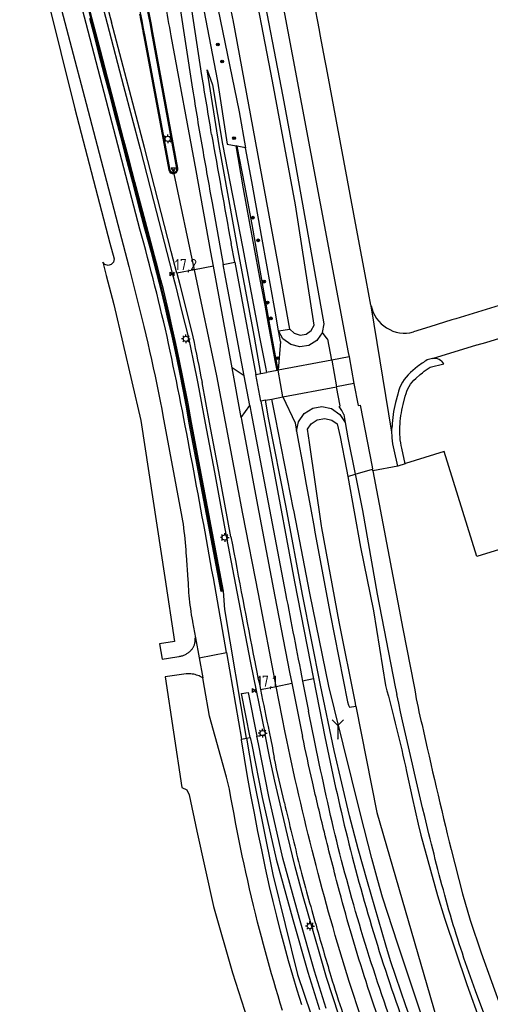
# Model space of a CAD drawing. Header units: metres. Extents: x 121613 to 124518, y 449573 to 453879.
# Tile 16 of 71: x 123675 to 123781, y 450593 to 450815. Entities that reach past the tile are written whole.
import ezdxf

# ---------------------------------------------------------------- set-up
doc = ezdxf.new("R2010")
doc.units = ezdxf.units.M
doc.header["$LTSCALE"] = 4
doc.layers.get('0').update_dxf_attribs({"linetype": 'CONTINUOUS'})
for name, color, linetype in [('G_BTD', 3, 'CONTINUOUS'), ('G_OTD', 32, 'CONTINUOUS'), ('G_OWG', 6, 'CONTINUOUS'), ('G_OWT', 6, 'CONTINUOUS'), ('G_WGD', 7, 'CONTINUOUS'), ('G_WGI', 1, 'CONTINUOUS'), ('G_WTD', 5, 'CONTINUOUS'), ('LVGO', 3, 'CONTINUOUS'), ('PPALHM', 10, 'CONTINUOUS'), ('PVGO', 102, 'CONTINUOUS')]:
    doc.layers.add(name, color=color, linetype=linetype)
doc.layers.add('PBRD', color=7, linetype='CONTINUOUS', true_color=0xbd2877)
doc.layers.add('PPAL', color=7, linetype='CONTINUOUS', true_color=0xbd2877)
doc.styles.add('ISO', font='ISO')
doc.linetypes.add('HAAG', pattern='A,0.25,-0.25,[151,BLOK.SHX,S=0.25,R=0,X=0,Y=0],-0.25,0.25', length=1)

# ---------------------------------------------------------------- blocks, each defined once
blk = doc.blocks.new('lichtmast')
at = {"color": 0}
for p, q in [((-0.6, 0), (-1, 0)), ((-0.71, 0.71), (-0.42, 0.42)), ((0, 0.6), (0, 1)), ((0.42, 0.42), (0.71, 0.71)), ((0.6, 0), (1, 0)), ((-0.42, -0.42), (-0.71, -0.71)), ((0, -0.6), (0, -1)), ((0.42, -0.42), (0.71, -0.71))]:
    blk.add_line(p, q, dxfattribs=at)
blk.add_circle((0, 0), 0.6, dxfattribs=at)
blk = doc.blocks.new('boom')
at = {"color": 0}
for radius in [0.315, 0.225, 0.135]:
    blk.add_circle((0, 0), radius, dxfattribs=at)
blk = doc.blocks.new('verkeersbord-pl')
at = {"linetype": 'Continuous'}
blk.add_circle((0, 0), 0.03, dxfattribs=at)
blk = doc.blocks.new('verkeersbord')
at = {"color": 0}
for p, q in [((0.5, 0.32), (-0.5, 0.32)), ((-0.5, 0.32), (0, -0.6)), ((0, -0.6), (0.5, 0.32))]:
    blk.add_line(p, q, dxfattribs=at)
blk = doc.blocks.new('wegwijzer')
at = {"color": 0}
for q in [(-0.424, 1.424), (0.424, 1.424), (0, 0)]:
    blk.add_line((0, 1), q, dxfattribs=at)
blk = doc.blocks.new('kilometerpaal')
at = {"color": 0}
for p, q in [((-0.44, 0.44), (0.44, -0.44)), ((-0.44, -0.44), (-0.44, 0.44)), ((0.44, 0.44), (-0.44, -0.44)), ((0.44, -0.44), (0.44, 0.44))]:
    blk.add_line(p, q, dxfattribs=at)
at = {"color": 0, "style": 'ISO'}
blk.add_attdef('KILOMETERPAAL', (0.59, 0.87), '', height=2.5, dxfattribs=at)

msp = doc.modelspace()

# ---------------------------------------------------------------- linework, layer by layer
at = {"layer": 'G_BTD', "linetype": 'Continuous', "transparency": 33554687}
for points in [[(123681.184, 450820.078), (123687.536, 450794.626), (123695.422, 450764.38), (123696.358, 450760.782), (123696.222, 450760.068), (123695.707, 450759.514), (123695.025, 450759.326), (123694.299, 450759.537), (123693.815, 450760.081), (123694.611, 450757.077), (123696.327, 450750.526), (123702.39, 450724.359), (123707.8, 450688.946), (123709.997, 450674.559), (123706.649, 450674.047), (123707.186, 450670.529), (123710.525, 450671.104), (123711.049, 450671.194), (123711.233, 450671.221), (123711.417, 450671.255), (123711.598, 450671.297), (123711.778, 450671.347), (123711.955, 450671.405), (123712.129, 450671.47), (123712.301, 450671.543), (123712.469, 450671.623), (123712.634, 450671.71), (123712.795, 450671.804), (123712.951, 450671.905), (123713.104, 450672.013), (123713.251, 450672.127), (123713.393, 450672.247), (123713.53, 450672.373), (123713.662, 450672.505), (123713.737, 450672.586), (123713.847, 450672.703), (123713.951, 450672.826), (123714.049, 450672.954), (123714.14, 450673.086), (123714.225, 450673.223), (123714.303, 450673.364), (123714.374, 450673.508), (123714.437, 450673.656), (123714.493, 450673.807), (123714.541, 450673.96), (123714.582, 450674.116), (123714.615, 450674.273), (123714.64, 450674.432), (123714.657, 450674.592), (123714.667, 450674.753), (123714.668, 450674.914), (123714.661, 450675.075), (123714.646, 450675.235), (123714.631, 450675.347), (123714.738, 450675.402)], [(123721.037, 450685.89), (123717.428, 450704.919), (123713.823, 450723.89), (123713.051, 450728.167), (123711.895, 450734.164), (123711.149, 450737.814), (123710.312, 450741.73), (123709.422, 450745.717), (123708.783, 450748.476), (123707.481, 450753.865), (123706.93, 450756.058), (123706.175, 450758.994), (123705.514, 450761.493), (123704.35, 450765.759), (123703.13, 450770.3), (123702.024, 450774.512), (123701.068, 450778.153), (123699.765, 450783.111), (123698.591, 450787.581), (123697.364, 450792.255), (123695.872, 450797.958), (123694.897, 450801.686), (123693.301, 450807.79), (123691.748, 450813.729), (123690.405, 450818.857)], [(123733.359, 450735.731), (123732.008, 450743.033), (123731.091, 450748.026), (123729.3, 450758.282), (123727.51, 450768.538), (123725.824, 450777.375), (123724.138, 450786.212)], [(123733.868, 450742.167), (123733.445, 450744.597)], [(123733.868, 450742.167), (123733.359, 450735.731)], [(123744.408, 450742.809), (123743.341, 450744.188)], [(123745.443, 450737.964), (123744.562, 450742.722), (123744.408, 450742.809)], [(123733.356, 450735.687), (123733.359, 450735.731)], [(123747.109, 450727.493), (123747.342, 450727.705), (123746.554, 450731.964)], [(123748.147, 450725.701), (123748.467, 450723.941)], [(123750.776, 450712.257), (123754.662, 450713.381)], [(123716.363, 450666.326), (123716.092, 450666.487), (123715.813, 450666.633), (123715.527, 450666.765), (123715.235, 450666.883), (123714.938, 450666.985), (123714.635, 450667.072), (123714.329, 450667.144), (123714.019, 450667.2), (123713.707, 450667.24), (123713.393, 450667.265), (123713.078, 450667.273), (123712.763, 450667.266), (123712.631, 450667.258), (123707.876, 450666.577), (123711.631, 450641.645), (123712.776, 450641.085), (123713.318, 450640.003), (123715.06, 450631.76), (123718.81, 450614.77), (123723.1, 450599.87), (123727.79, 450585.1)], [(123727.083, 450652.895), (123725.105, 450662.787), (123726.609, 450663.017), (123728.571, 450653.206)]]:
    msp.add_lwpolyline(points, dxfattribs=at)
msp.add_lwpolyline([(123748.147, 450725.701, 0.0891215), (123747.109, 450727.493)], format="xyb", dxfattribs=at)
at = {"layer": 'G_OTD', "linetype": 'Continuous', "transparency": 33554687}
for points in [[(123908.079, 450703.689), (123909.029, 450703.175), (123917.259, 450705.69), (123916.298, 450708.981), (123916.116, 450709.524), (123915.286, 450712.003), (123915.086, 450712.599), (123914.086, 450716.258), (123910.253, 450728.443), (123908.703, 450733.818), (123907.322, 450733.408), (123899.71, 450731.15), (123835.501, 450711.341), (123778.146, 450693.707), (123770.807, 450717.365), (123762.091, 450714.645), (123762.006, 450714.618)], [(123754.725, 450713.05), (123761.47, 450677.371), (123764.04, 450664.396), (123764.168, 450663.633)], [(123772.362, 450627.638), (123774.964, 450617.634), (123776.686, 450611.724), (123779.122, 450604.371), (123783.808, 450591.422), (123788.051, 450580.343), (123791.081, 450573.011), (123794.346, 450565.066), (123799.57, 450554.611), (123806.069, 450541.604), (123813.958, 450525.813), (123822.788, 450509.539), (123826.572, 450502.445)]]:
    msp.add_lwpolyline(points, dxfattribs=at)
for points in [[(123764.168, 450663.633, 0.0179673), (123765.812, 450655.736)], [(123765.812, 450655.736, 0.0052633), (123772.362, 450627.638)]]:
    msp.add_lwpolyline(points, format="xyb", dxfattribs=at)
at = {"layer": 'G_OWG', "linetype": 'Continuous', "transparency": 33554687}
for points in [[(123687.015, 450831.686), (123689.952, 450832.443), (123690.241, 450831.318), (123694.814, 450813.908), (123698.533, 450799.768), (123702.252, 450785.629), (123705.271, 450773.918), (123708.29, 450762.207), (123709.475, 450757.619), (123710.21, 450754.778), (123711.681, 450748.876), (123713.152, 450742.974), (123714.229, 450737.862), (123715.234, 450732.736), (123716.933, 450723.758), (123718.997, 450712.692), (123720.374, 450705.31), (123721.752, 450697.929), (123724.4, 450683.818), (123727.136, 450669.725), (123730.371, 450653.944), (123730.434, 450653.636), (123730.442, 450653.597)], [(123716.586, 450816.913), (123719.667, 450800.906), (123721.905, 450786.688), (123723.9, 450786.263)], [(123721.037, 450685.89), (123720.552, 450685.798), (123716.942, 450704.799), (123713.331, 450723.8), (123712.61, 450727.805), (123712.017, 450730.945), (123711.103, 450735.562), (123710.195, 450739.908), (123709.444, 450743.346), (123708.451, 450747.7), (123707.824, 450750.353), (123707.042, 450753.559), (123706.025, 450757.582), (123704.802, 450762.217), (123703.325, 450767.591), (123702.362, 450771.258), (123700.589, 450778.006), (123699.132, 450783.555), (123697.935, 450788.112), (123696.781, 450792.508), (123695.389, 450797.831), (123694.237, 450802.235), (123692.955, 450807.135), (123691.713, 450811.887), (123690.901, 450814.988)], [(123729.462, 450734.954), (123728.018, 450743.123), (123724.318, 450763.103), (123720.059, 450786.351), (123717.329, 450803.421), (123718.547, 450800.028), (123720.842, 450786.696), (123725.319, 450763.49), (123729.278, 450742.773), (123730.542, 450736.4), (123730.78, 450735.202)], [(123733.142, 450735.647), (123732.938, 450736.761), (123732.734, 450737.874), (123731.979, 450741.992), (123731.224, 450746.109), (123730.426, 450750.353), (123729.627, 450754.597), (123727.572, 450765.58), (123725.567, 450776.573), (123724.943, 450780.132), (123724.32, 450783.692), (123723.9, 450786.263)], [(123724.138, 450786.212), (123723.9, 450786.263)], [(123726.031, 450785.808), (123724.138, 450786.212)], [(123725.731, 450734.413), (123722.991, 450736.261)], [(123779.559, 450550.108), (123777.42, 450554.535), (123775.334, 450558.992), (123774.163, 450561.631), (123773.062, 450564.305), (123767.792, 450577.42), (123764.603, 450585.753), (123762.175, 450592.365), (123759.88, 450599.03), (123758.744, 450602.545), (123757.658, 450606.077), (123753.529, 450620.366), (123751.453, 450627.805), (123749.455, 450635.271), (123746.033, 450649.957), (123742.9, 450664.71), (123738.881, 450685.142), (123735.157, 450704.857), (123731.226, 450724.975), (123730.525, 450728.938)], [(123794.64, 450525.195), (123787.967, 450538.044), (123785.722, 450542.599), (123783.648, 450547.097), (123781.621, 450551.62), (123778.663, 450557.969), (123775.371, 450565.42), (123772.72, 450571.758), (123770.183, 450578.144), (123766.78, 450587.279), (123765.167, 450591.88), (123760.335, 450606.286), (123756.918, 450616.921), (123755.823, 450620.641), (123754.497, 450625.633), (123751.975, 450635.627), (123746.108, 450659.271), (123744.824, 450664.446), (123740.552, 450685.458), (123737.798, 450699.491), (123736.884, 450704.143), (123736.848, 450704.329), (123732.794, 450725.05), (123731.969, 450729.211)], [(123734.459, 450729.681), (123737.177, 450723.854)], [(123725.05, 450725.009), (123726.994, 450727.718)], [(123737.177, 450723.854), (123737.524, 450721.925)], [(123726.236, 450652.718), (123721.32, 450681.726), (123721.037, 450685.89)], [(123728.571, 450653.206), (123730.442, 450653.597)], [(123747.037, 450590.269), (123744.296, 450598.804), (123742.603, 450604.546), (123740.949, 450610.3), (123739.04, 450617.023), (123737.236, 450623.774), (123735.486, 450630.855), (123733.808, 450637.953), (123732.622, 450643.081), (123731.512, 450648.227), (123730.442, 450653.597)], [(123725.115, 450652.484), (123726.236, 450652.718)], [(123726.236, 450652.718), (123727.083, 450652.895)], [(123726.236, 450652.718), (123727.603, 450644.758), (123732.205, 450621.985), (123737.764, 450599.427), (123745.31, 450577.055), (123755.306, 450552.413), (123765.618, 450530.982), (123774.142, 450515.184)], [(123727.083, 450652.895), (123727.411, 450651.257), (123729.758, 450639.402), (123732.946, 450625.47), (123736.688, 450611.844), (123740.069, 450599.969), (123742.73, 450591.585)], [(123744.234, 450591.814), (123741.573, 450600.198), (123738.192, 450612.073), (123734.45, 450625.7), (123731.262, 450639.632), (123728.915, 450651.486), (123728.571, 450653.206)]]:
    msp.add_lwpolyline(points, dxfattribs=at)
at = {"layer": 'G_OWT', "linetype": 'Continuous', "transparency": 33554687}
for points in [[(123743.341, 450744.188), (123743.777, 450746.193), (123737.028, 450783.698), (123734.527, 450797.379), (123729.294, 450824.412), (123729.187, 450824.955), (123729.159, 450825.092)], [(123719.804, 450817.322), (123724.549, 450793.946), (123726.031, 450785.808)], [(123733.445, 450744.597), (123732.679, 450748.99), (123729.774, 450765.259), (123727.405, 450778.268), (123726.031, 450785.808)], [(123733.445, 450744.597), (123736.001, 450744.993)], [(123743.341, 450744.188), (123742.951, 450743.636), (123742.082, 450742.407), (123740.256, 450741.298), (123738.279, 450740.993), (123736.203, 450741.499), (123734.465, 450742.816), (123733.445, 450744.597)], [(123737.524, 450721.925), (123737.973, 450724.031), (123739.268, 450725.911), (123741.157, 450727.113), (123743.224, 450727.494), (123745.416, 450727.044), (123747.297, 450725.749), (123748.467, 450723.941)], [(123748.467, 450723.941), (123749.097, 450720.471), (123750.776, 450712.257)], [(123737.524, 450721.925), (123737.96, 450719.506), (123738.784, 450715.159), (123739.724, 450709.956), (123740.663, 450704.752), (123741.468, 450700.25), (123741.659, 450699.185), (123745.089, 450680.745), (123748.991, 450660.905), (123749.254, 450660.179), (123749.43, 450659.759), (123750.907, 450659.975)], [(123749.095, 450711.77), (123750.776, 450712.257)], [(123750.776, 450712.257), (123750.837, 450711.958), (123752.397, 450704.084), (123755.722, 450685.182), (123759.753, 450664.309), (123760.127, 450662.584)], [(123787.528, 450571.294), (123784.089, 450579.359), (123782.783, 450582.701), (123777.851, 450595.762)]]:
    msp.add_lwpolyline(points, dxfattribs=at)
for points in [[(123767.374, 450631.168, -0.006335), (123760.127, 450662.584)], [(123772.218, 450612.814, -0.0097119), (123767.374, 450631.168)], [(123777.851, 450595.762, -0.01414), (123772.218, 450612.814)]]:
    msp.add_lwpolyline(points, format="xyb", dxfattribs=at)
at = {"layer": 'G_WGD', "linetype": 'Continuous', "transparency": 33554687}
for points in [[(123754.336, 450750.218), (123754.303, 450750.391), (123753.219, 450756.083), (123751.249, 450766.429), (123744.24, 450803.972), (123743.966, 450805.446), (123742.83, 450811.398), (123742.682, 450812.37), (123740.176, 450825.662), (123739.9, 450827.139), (123738.785, 450833.085), (123738.69, 450833.653), (123736.467, 450845.608), (123736.341, 450846.115), (123735.74, 450849.458)], [(123728.951, 450846.341), (123729.135, 450846.341), (123729.189, 450846.05), (123736.519, 450806.909), (123749.185, 450739.662), (123749.363, 450738.702)], [(123716.171, 450802.169), (123709.972, 450842.876)], [(123708.008, 450838.365), (123714.077, 450799.043)], [(123702.188, 450767.537), (123690.082, 450813.902), (123685.522, 450831.3)], [(123682.709, 450823.902), (123690.09, 450795.865), (123699.682, 450759.062), (123703.107, 450745.559), (123703.543, 450743.7), (123703.97, 450741.839), (123704.39, 450739.976), (123704.802, 450738.111), (123705.207, 450736.245), (123705.603, 450734.376), (123705.992, 450732.507), (123706.373, 450730.635), (123706.746, 450728.763), (123707.111, 450726.888), (123707.468, 450725.012), (123707.607, 450724.271), (123711.682, 450702.603), (123711.808, 450701.782), (123711.925, 450700.96), (123712.035, 450700.137), (123712.137, 450699.312), (123712.231, 450698.487), (123712.317, 450697.661), (123712.395, 450696.834), (123712.465, 450696.006), (123712.527, 450695.178), (123712.581, 450694.349), (123712.603, 450693.977), (123713.021, 450688.463), (123713.05, 450687.741), (123713.088, 450687.02), (123713.133, 450686.299), (123713.186, 450685.578), (123713.248, 450684.858), (123713.317, 450684.139), (123713.394, 450683.421), (123713.479, 450682.704), (123713.573, 450681.987), (123713.674, 450681.272), (123713.783, 450680.558), (123713.9, 450679.845), (123714.024, 450679.133), (123714.052, 450678.981), (123714.738, 450675.402)], [(123710.513, 450757.597), (123709.708, 450760.71), (123709.258, 450762.457), (123703.22, 450785.881), (123695.782, 450814.159)], [(123708.764, 450780.792), (123703.155, 450810.916)], [(123705.05, 450811.811), (123710.686, 450781.23)], [(123718.765, 450759.147), (123718.176, 450762.335), (123714.894, 450780.722), (123709.234, 450811.1)], [(123714.509, 450758.348), (123709.944, 450780.002)], [(123718.462, 450773.432), (123721.001, 450759.567)], [(123723.567, 450760.048), (123722.776, 450764.263)], [(123721.001, 450759.567), (123723.567, 450760.048)], [(123723.567, 450760.048), (123728.32, 450734.739)], [(123714.509, 450758.348), (123710.513, 450757.597)], [(123710.513, 450757.597), (123711.179, 450755.024), (123714.126, 450743.201)], [(123718.765, 450759.147), (123714.509, 450758.348)], [(123732.899, 450664.431), (123728.92, 450685.3), (123725.372, 450703.349), (123719.554, 450734.418), (123714.509, 450758.348)], [(123722.991, 450736.261), (123718.765, 450759.147)], [(123725.731, 450734.413), (123721.533, 450756.662), (123721.001, 450759.567)], [(123768.205, 450738.326), (123778.186, 450741.406), (123778.268, 450741.431), (123780.184, 450741.989), (123813.229, 450752.141)], [(123759.031, 450721.749), (123754.336, 450750.218)], [(123784.214, 450750.629), (123773.459, 450747.316), (123772.557, 450747.035), (123767.602, 450745.493), (123763.864, 450744.329)], [(123745.443, 450737.964), (123733.356, 450735.687)], [(123749.363, 450738.702), (123745.443, 450737.964)], [(123745.443, 450737.964), (123746.554, 450731.964)], [(123749.363, 450738.702), (123750.473, 450732.703)], [(123768.205, 450738.326), (123766.954, 450738.013)], [(123725.05, 450725.009), (123722.991, 450736.261)], [(123733.142, 450735.647), (123730.78, 450735.202)], [(123733.356, 450735.687), (123733.142, 450735.647)], [(123734.459, 450729.681), (123733.356, 450735.687)], [(123764.786, 450736.513), (123763.238, 450735.186)], [(123767.663, 450736.365), (123770.761, 450737.14)], [(123726.994, 450727.718), (123725.731, 450734.413)], [(123728.32, 450734.739), (123729.462, 450734.954)], [(123729.447, 450728.735), (123728.32, 450734.739)], [(123729.462, 450734.954), (123730.78, 450735.202)], [(123764.402, 450733.851), (123765.395, 450734.702), (123765.897, 450735.133)], [(123722.735, 450698.111), (123719.98, 450712.875), (123717.916, 450723.943), (123716.217, 450732.922)], [(123734.459, 450729.681), (123746.554, 450731.964)], [(123750.473, 450732.703), (123746.554, 450731.964)], [(123750.473, 450732.703), (123751.386, 450727.769), (123751.845, 450727.859), (123754.565, 450713.896), (123754.662, 450713.381)], [(123730.525, 450728.938), (123729.447, 450728.735)], [(123729.447, 450728.735), (123732.013, 450715.07), (123737.09, 450688.006), (123741.378, 450666.089)], [(123730.525, 450728.938), (123731.969, 450729.211)], [(123731.969, 450729.211), (123734.459, 450729.681)], [(123760.328, 450730.311), (123759.84, 450728.405)], [(123761.556, 450727.966), (123762.048, 450729.89)], [(123726.994, 450727.718), (123727.242, 450726.404), (123735.043, 450685.326)], [(123725.05, 450725.009), (123725.124, 450724.605), (123728.712, 450705.282), (123732.589, 450684.69), (123735.927, 450667.595), (123736.434, 450665.122)], [(123760.341, 450714.099), (123759.508, 450717.731)], [(123762.006, 450714.618), (123761.236, 450718.117)], [(123754.725, 450713.05), (123754.662, 450713.381)], [(123760.341, 450714.099), (123754.725, 450713.05)], [(123762.006, 450714.618), (123760.341, 450714.099)], [(123721.713, 450672.031), (123719.074, 450687.193)], [(123714.738, 450675.402), (123715.546, 450670.887)], [(123715.546, 450670.887), (123721.713, 450672.031)], [(123721.713, 450672.031), (123725.115, 450652.484)], [(123715.546, 450670.887), (123716.363, 450666.326)], [(123734.368, 450591.376), (123733.856, 450593.021), (123733.351, 450594.668), (123732.854, 450596.317), (123732.365, 450597.968), (123731.884, 450599.622), (123731.41, 450601.278), (123730.944, 450602.936), (123730.485, 450604.597), (123730.034, 450606.259), (123729.591, 450607.923), (123729.156, 450609.59), (123728.729, 450611.258), (123728.309, 450612.929), (123728.244, 450613.199), (123727.799, 450615.057), (123727.362, 450616.916), (123726.933, 450618.777), (123726.511, 450620.64), (123726.098, 450622.505), (123725.692, 450624.371), (123725.294, 450626.239), (123724.903, 450628.109), (123724.521, 450629.981), (123724.147, 450631.854), (123723.78, 450633.728), (123723.421, 450635.604), (123723.07, 450637.482), (123722.727, 450639.361), (123722.392, 450641.241), (123721.694, 450643.942), (123717.884, 450657.699), (123716.747, 450664.178), (123716.363, 450666.326)], [(123729.374, 450663.741), (123732.899, 450664.431)], [(123732.899, 450664.431), (123736.434, 450665.122)], [(123734.962, 450654.038), (123732.899, 450664.431)], [(123736.434, 450665.122), (123738.89, 450653.144)], [(123741.378, 450666.089), (123738.887, 450665.602)], [(123738.887, 450665.602), (123740.217, 450658.824)], [(123741.378, 450666.089), (123743.93, 450653.041)], [(123738.703, 450592.626), (123737.672, 450595.928), (123736.676, 450599.241), (123735.716, 450602.565), (123734.791, 450605.899), (123733.903, 450609.243), (123733.051, 450612.596), (123732.235, 450615.957), (123731.455, 450619.328), (123730.54, 450623.437), (123729.66, 450627.554), (123728.816, 450631.678), (123728.007, 450635.809), (123727.234, 450639.948), (123726.497, 450644.092), (123725.796, 450648.243), (123725.13, 450652.4), (123725.115, 450652.484)], [(123752.163, 450589.453), (123749.375, 450597.863)]]:
    msp.add_lwpolyline(points, dxfattribs=at)
for points in [[(123698.653, 450841.183, -0.0167891), (123705.05, 450811.811)], [(123691.208, 450831.571, -0.0031497), (123695.782, 450814.159)], [(123709.234, 450811.1, 0.0106474), (123706.382, 450825.86)], [(123703.155, 450810.916, 0.0039187), (123702.187, 450815.981)], [(123718.361, 450788.885, 0.0010018), (123716.171, 450802.169)], [(123714.077, 450799.043, 0.0047029), (123716.289, 450785.663)], [(123718.361, 450788.885, 0.0026141), (123722.776, 450764.263)], [(123716.289, 450785.663, -0.0009881), (123718.462, 450773.432)], [(123709.944, 450780.002, -0.4082024), (123708.764, 450780.792)], [(123710.686, 450781.23, -0.3602696), (123709.944, 450780.002)], [(123708.678, 450741.703, 0.0121464), (123702.188, 450767.537)], [(123754.336, 450750.218, 0.4293409), (123763.864, 450744.329)], [(123714.126, 450743.201, -0.0069179), (123716.217, 450732.922)], [(123714.032, 450714.7, 0.0064903), (123708.678, 450741.703)], [(123766.954, 450738.013, 0.0212551), (123764.786, 450736.513)], [(123770.761, 450737.14, 0.2943692), (123768.205, 450738.326)], [(123765.897, 450735.133, -0.018034), (123767.663, 450736.365)], [(123763.238, 450735.186, 0.1550522), (123760.328, 450730.311)], [(123762.048, 450729.89, -0.155396), (123764.402, 450733.851)], [(123759.84, 450728.405, 0.0533544), (123759.062, 450723.046)], [(123760.831, 450722.96, -0.0537084), (123761.556, 450727.966)], [(123759.031, 450721.749, -0.0177415), (123759.062, 450723.046)], [(123760.856, 450720.597, -0.0351254), (123760.831, 450722.96)], [(123759.091, 450720.453, -0.0170103), (123759.031, 450721.749)], [(123759.508, 450717.731, -0.0348704), (123759.091, 450720.453)], [(123761.236, 450718.117, -0.035515), (123760.856, 450720.597)], [(123719.074, 450687.193, 0.0017463), (123714.032, 450714.7)], [(123722.735, 450698.111, 0.0031164), (123728.117, 450669.921)], [(123735.043, 450685.326, 0.0004504), (123738.887, 450665.602)], [(123728.117, 450669.921, 0.0004662), (123729.374, 450663.741)], [(123729.374, 450663.741, 0.0006451), (123731.351, 450654.145)], [(123745.183, 450635.321, -0.004498), (123740.217, 450658.824)], [(123731.351, 450654.145, -0.001244), (123732.492, 450648.425)], [(123749.375, 450597.863, -0.0246202), (123734.962, 450654.038)], [(123741.098, 450642.916, -0.0046857), (123738.89, 450653.144)], [(123743.93, 450653.041, 0.0100853), (123748.975, 450630.332)], [(123734.781, 450638.182, -0.0073271), (123732.492, 450648.425)], [(123743.789, 450631.545, -0.0045034), (123741.098, 450642.916)], [(123734.781, 450638.182, 0.0050943), (123738.205, 450624.022)], [(123751.25, 450612.273, -0.0139051), (123745.183, 450635.321)], [(123747.225, 450618.197, -0.0067215), (123743.789, 450631.545)], [(123748.975, 450630.332, 0.0134903), (123755.298, 450607.499)], [(123738.205, 450624.022, 0.0078108), (123741.91, 450610.577)], [(123753.19, 450597.895, -0.0134441), (123747.225, 450618.197)], [(123758.768, 450589.139, -0.013987), (123751.25, 450612.273)], [(123741.91, 450610.577, 0.0033881), (123745.253, 450599.094)], [(123755.298, 450607.499, 0.0135298), (123762.915, 450585.058)], [(123745.253, 450599.094, 0.011676), (123750.917, 450582.14)], [(123760.695, 450576.757, -0.0146226), (123753.19, 450597.895)]]:
    msp.add_lwpolyline(points, format="xyb", dxfattribs=at)
at = {"layer": 'G_WGI', "linetype": 'Continuous', "transparency": 33554687}
for points in [[(123698.435, 450841.127, -0.0167581), (123704.829, 450811.77)], [(123703.376, 450810.957, 0.0222195), (123696.88, 450839.307)], [(123709.886, 450780.22, -0.4015205), (123708.985, 450780.836)], [(123710.464, 450781.193, -0.3538394), (123709.886, 450780.22)]]:
    msp.add_lwpolyline(points, format="xyb", dxfattribs=at)
for points in [[(123708.985, 450780.836), (123703.376, 450810.957)], [(123704.829, 450811.77), (123710.464, 450781.193)]]:
    msp.add_lwpolyline(points, dxfattribs=at)
at = {"layer": 'G_WTD', "linetype": 'Continuous', "transparency": 33554687}
for points in [[(123736.001, 450744.993), (123736.991, 450744.024), (123738.347, 450743.593), (123739.688, 450743.801), (123740.849, 450744.622), (123741.5, 450745.845), (123737.302, 450772.98), (123732.108, 450800.862), (123726.771, 450828.574), (123728.181, 450829.115), (123728.021, 450829.962), (123726.498, 450829.993), (123726.443, 450830.28), (123725.743, 450833.608)], [(123736.001, 450744.993), (123733.277, 450760.043), (123723.2, 450814.688), (123723.141, 450815.007), (123722.995, 450815.785), (123722.808, 450816.779), (123722.185, 450820.104)], [(123750.907, 450659.975), (123750.783, 450660.62), (123747.163, 450679.011), (123743.249, 450700.132), (123743.18, 450700.604), (123740.41, 450719.417), (123740.021, 450722.385), (123740.821, 450723.605), (123742.179, 450724.54), (123743.873, 450724.853), (123745.476, 450724.463), (123746.658, 450723.608), (123747.389, 450720.702), (123748.81, 450713.346), (123749.095, 450711.77)], [(123749.095, 450711.77), (123751.978, 450695.815), (123754.857, 450681.428), (123757.587, 450664.618)], [(123750.907, 450659.975), (123755.628, 450635.983), (123769.094, 450589.64), (123774.33, 450573.362), (123783.756, 450551.443), (123811.972, 450498.136), (123821.986, 450478.482), (123824.319, 450474.461), (123825.884, 450475.369), (123826.58, 450474.169), (123825.015, 450473.261), (123839.149, 450448.898), (123840.325, 450449.544), (123840.897, 450449.86), (123841.614, 450448.561), (123841.011, 450448.252), (123837.699, 450446.432)], [(123762.334, 450645.226), (123763.614, 450639.4), (123764.948, 450633.329), (123765.578, 450630.895), (123769.274, 450617.273), (123770.854, 450612.149), (123775.917, 450597.193), (123778.992, 450588.605)]]:
    msp.add_lwpolyline(points, dxfattribs=at)
msp.add_lwpolyline([(123757.587, 450664.618, -0.0109822), (123762.334, 450645.226)], format="xyb", dxfattribs=at)
at = {"layer": 'LVGO', "linetype": 'HAAG', "transparency": 33554687}
msp.add_lwpolyline([(123720.798, 450685.845), (123713.577, 450723.845, 0.0253613), (123703.679, 450767.227), (123697.189, 450791.936), (123690.298, 450818.283), (123680.859, 450854.008, 0.0241932), (123675.089, 450870.878)], format="xyb", dxfattribs=at)

# ---------------------------------------------------------------- block references
at = {"layer": 'PBRD', "transparency": 33554687}
msp.add_blockref('verkeersbord', (123709.752, 450780.948), dxfattribs=at)
at = {"layer": 'PBRD', "transparency": 33554687, "xscale": 3, "yscale": 3, "zscale": 3}
msp.add_blockref('wegwijzer', (123746.827, 450652.582), dxfattribs=at)
at = {"layer": 'PPAL', "transparency": 33554687}
for name, p in [('lichtmast', (123708.479, 450787.869)), ('verkeersbord-pl', (123709.752, 450780.948)), ('lichtmast', (123712.56, 450742.776)), ('lichtmast', (123721.336, 450697.991)), ('lichtmast', (123729.879, 450653.864)), ('verkeersbord-pl', (123746.827, 450652.582)), ('lichtmast', (123740.535, 450610.383))]:
    msp.add_blockref(name, p, dxfattribs=at)
at = {"layer": 'PPALHM', "transparency": 33554687}
for p, values in [((123709.49, 450757.405), {'KILOMETERPAAL': '17,2'}), ((123728.001, 450663.472), {'KILOMETERPAAL': '17,1'})]:
    msp.add_blockref('kilometerpaal', p, dxfattribs=at).add_auto_attribs(values)
at = {"layer": 'PVGO', "transparency": 33554687}
for p in [(123719.788, 450809.156), (123720.732, 450805.285), (123723.422, 450788.026), (123727.632, 450770.098), (123728.887, 450764.989), (123730.172, 450755.681), (123730.989, 450750.947), (123731.721, 450747.395), (123733.232, 450738.424)]:
    msp.add_blockref('boom', p, dxfattribs=at)

doc.saveas('drawing.dxf')
